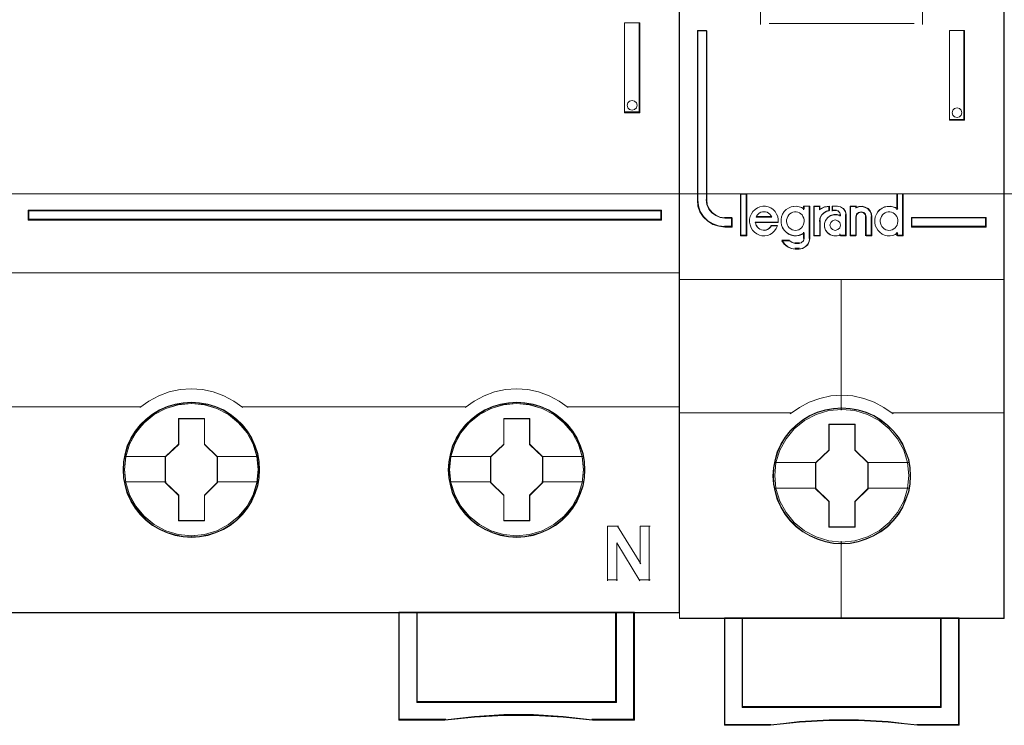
# Model space of a CAD drawing. Header units: millimetres. Extents: x 262469 to 275208, y -32539 to 9411.
# Tile 24 of 256: x 270100 to 270160, y -26519 to -26476. Entities that reach past the tile are written whole.
import ezdxf

# ---------------------------------------------------------------- set-up
doc = ezdxf.new("R2010")
doc.units = ezdxf.units.MM
doc.header["$LTSCALE"] = 100
doc.layers.add('$ ele elektryka', color=1, linetype='Continuous', lineweight=30)
doc.layers.add('$ IE SCHEMAT', color=7, linetype='Continuous', lineweight=0)

msp = doc.modelspace()

# ---------------------------------------------------------------- linework, layer by layer
at = {"layer": '$ ele elektryka', "color": 7, "lineweight": 0}
for points in [[(270140.147, -26422.294), (270060.86, -26422.294), (270060.86, -26512.571), (270140.147, -26512.571), (270140.147, -26422.294)], [(270159.917, -26422.966), (270140.128, -26422.966), (270140.128, -26512.913), (270159.917, -26512.913), (270159.917, -26422.966)], [(270136.795, -26482.136), (270137.726, -26482.136), (270137.726, -26476.649), (270136.795, -26476.649), (270136.795, -26482.136)], [(270143.352, -26489.086), (270143.352, -26488.548), (270142.908, -26488.548), (270142.608, -26488.505), (270142.345, -26488.39), (270142.114, -26488.227), (270141.933, -26488.003), (270141.814, -26487.737), (270141.783, -26487.446), (270141.783, -26477.122), (270141.226, -26477.122), (270141.226, -26487.446), (270141.263, -26487.815), (270141.382, -26488.166), (270141.582, -26488.475), (270141.858, -26488.729), (270142.177, -26488.923), (270142.527, -26489.044), (270142.908, -26489.086), (270143.352, -26489.086)], [(270156.577, -26477.122), (270156.577, -26482.59), (270157.504, -26482.59), (270157.504, -26477.122), (270156.577, -26477.122)], [(270136.994, -26481.532), (270137.096, -26481.419), (270137.258, -26481.379), (270137.406, -26481.419), (270137.515, -26481.532), (270137.555, -26481.678), (270137.515, -26481.831), (270137.406, -26481.931), (270137.258, -26481.977), (270137.096, -26481.931), (270136.994, -26481.831), (270136.954, -26481.678), (270136.994, -26481.532)], [(270157.301, -26481.981), (270157.341, -26482.126), (270157.301, -26482.283), (270157.194, -26482.381), (270157.041, -26482.427), (270156.894, -26482.381), (270156.787, -26482.283), (270156.747, -26482.126), (270156.787, -26481.981), (270156.894, -26481.87), (270157.041, -26481.837), (270157.194, -26481.87), (270157.301, -26481.981)], [(270144.214, -26489.606), (270144.214, -26487.084), (270143.876, -26487.084), (270143.876, -26489.606), (270144.214, -26489.606)], [(270100.475, -26488.069), (270100.475, -26488.663), (270139.049, -26488.663), (270139.049, -26488.069), (270100.475, -26488.069)], [(270158.819, -26488.504), (270154.275, -26488.504), (270154.275, -26489.086), (270158.819, -26489.086), (270158.819, -26488.504)], [(270114.564, -26503.865), (270114.54, -26503.372), (270114.459, -26502.878), (270114.293, -26502.403), (270114.095, -26501.947), (270113.836, -26501.52), (270113.528, -26501.136), (270113.164, -26500.783), (270112.763, -26500.479), (270112.356, -26500.211), (270111.881, -26500.01), (270111.407, -26499.869), (270110.907, -26499.778), (270110.408, -26499.754), (270109.908, -26499.778), (270109.421, -26499.869), (270108.927, -26500.01), (270108.471, -26500.211), (270108.046, -26500.479), (270107.651, -26500.783), (270107.281, -26501.136), (270106.991, -26501.52), (270106.726, -26501.947), (270106.504, -26502.403), (270106.374, -26502.878), (270106.276, -26503.372), (270106.245, -26503.865), (270106.276, -26504.359), (270106.374, -26504.84), (270106.504, -26505.315), (270106.726, -26505.766), (270106.991, -26506.198), (270107.281, -26506.594), (270107.651, -26506.947), (270108.046, -26507.252), (270108.471, -26507.502), (270108.927, -26507.703), (270109.421, -26507.855), (270109.908, -26507.952), (270110.408, -26507.977), (270110.907, -26507.952), (270111.407, -26507.855), (270111.881, -26507.703), (270112.356, -26507.502), (270112.763, -26507.252), (270113.164, -26506.947), (270113.528, -26506.594), (270113.836, -26506.198), (270114.095, -26505.766), (270114.293, -26505.315), (270114.459, -26504.84), (270114.54, -26504.359), (270114.564, -26503.865)], [(270114.564, -26503.865), (270114.54, -26503.372), (270114.459, -26502.878), (270114.293, -26502.403), (270114.095, -26501.947), (270113.836, -26501.52), (270113.528, -26501.136), (270113.164, -26500.783), (270112.763, -26500.479), (270112.356, -26500.211), (270111.881, -26500.01), (270111.407, -26499.869), (270110.907, -26499.778), (270110.408, -26499.754), (270109.908, -26499.778), (270109.421, -26499.869), (270108.927, -26500.01), (270108.471, -26500.211), (270108.046, -26500.479), (270107.651, -26500.783), (270107.281, -26501.136), (270106.991, -26501.52), (270106.726, -26501.947), (270106.504, -26502.403), (270106.374, -26502.878), (270106.276, -26503.372), (270106.245, -26503.865), (270106.276, -26504.359), (270106.374, -26504.84), (270106.504, -26505.315), (270106.726, -26505.766), (270106.991, -26506.198), (270107.281, -26506.594), (270107.651, -26506.947), (270108.046, -26507.252), (270108.471, -26507.502), (270108.927, -26507.703), (270109.421, -26507.855), (270109.908, -26507.952), (270110.408, -26507.977), (270110.907, -26507.952), (270111.407, -26507.855), (270111.881, -26507.703), (270112.356, -26507.502), (270112.763, -26507.252), (270113.164, -26506.947), (270113.528, -26506.594), (270113.836, -26506.198), (270114.095, -26505.766), (270114.293, -26505.315), (270114.459, -26504.84), (270114.54, -26504.359), (270114.564, -26503.865)], [(270134.377, -26503.865), (270134.352, -26503.372), (270134.272, -26502.878), (270134.1, -26502.403), (270133.902, -26501.947), (270133.649, -26501.52), (270133.341, -26501.136), (270132.977, -26500.783), (270132.576, -26500.479), (270132.169, -26500.211), (270131.694, -26500.01), (270131.22, -26499.869), (270130.72, -26499.778), (270130.221, -26499.754), (270129.721, -26499.778), (270129.234, -26499.869), (270128.74, -26500.01), (270128.284, -26500.211), (270127.859, -26500.479), (270127.464, -26500.783), (270127.094, -26501.136), (270126.804, -26501.52), (270126.533, -26501.947), (270126.317, -26502.403), (270126.187, -26502.878), (270126.089, -26503.372), (270126.058, -26503.865), (270126.089, -26504.359), (270126.187, -26504.84), (270126.317, -26505.315), (270126.533, -26505.766), (270126.804, -26506.198), (270127.094, -26506.594), (270127.464, -26506.947), (270127.859, -26507.252), (270128.284, -26507.502), (270128.74, -26507.703), (270129.234, -26507.855), (270129.721, -26507.952), (270130.221, -26507.977), (270130.72, -26507.952), (270131.22, -26507.855), (270131.694, -26507.703), (270132.169, -26507.502), (270132.576, -26507.252), (270132.977, -26506.947), (270133.341, -26506.594), (270133.649, -26506.198), (270133.902, -26505.766), (270134.1, -26505.315), (270134.272, -26504.84), (270134.352, -26504.359), (270134.377, -26503.865)], [(270134.377, -26503.865), (270134.352, -26503.372), (270134.272, -26502.878), (270134.1, -26502.403), (270133.902, -26501.947), (270133.649, -26501.52), (270133.341, -26501.136), (270132.977, -26500.783), (270132.576, -26500.479), (270132.169, -26500.211), (270131.694, -26500.01), (270131.22, -26499.869), (270130.72, -26499.778), (270130.221, -26499.754), (270129.721, -26499.778), (270129.234, -26499.869), (270128.74, -26500.01), (270128.284, -26500.211), (270127.859, -26500.479), (270127.464, -26500.783), (270127.094, -26501.136), (270126.804, -26501.52), (270126.533, -26501.947), (270126.317, -26502.403), (270126.187, -26502.878), (270126.089, -26503.372), (270126.058, -26503.865), (270126.089, -26504.359), (270126.187, -26504.84), (270126.317, -26505.315), (270126.533, -26505.766), (270126.804, -26506.198), (270127.094, -26506.594), (270127.464, -26506.947), (270127.859, -26507.252), (270128.284, -26507.502), (270128.74, -26507.703), (270129.234, -26507.855), (270129.721, -26507.952), (270130.221, -26507.977), (270130.72, -26507.952), (270131.22, -26507.855), (270131.694, -26507.703), (270132.169, -26507.502), (270132.576, -26507.252), (270132.977, -26506.947), (270133.341, -26506.594), (270133.649, -26506.198), (270133.902, -26505.766), (270134.1, -26505.315), (270134.272, -26504.84), (270134.352, -26504.359), (270134.377, -26503.865)], [(270114.541, -26503.863), (270114.516, -26503.373), (270114.437, -26502.883), (270114.271, -26502.41), (270114.075, -26501.956), (270113.818, -26501.533), (270113.511, -26501.151), (270113.149, -26500.8), (270112.751, -26500.497), (270112.346, -26500.231), (270111.874, -26500.031), (270111.402, -26499.892), (270110.906, -26499.801), (270110.409, -26499.777), (270109.913, -26499.801), (270109.429, -26499.892), (270108.938, -26500.031), (270108.485, -26500.231), (270108.062, -26500.497), (270107.669, -26500.8), (270107.302, -26501.151), (270107.014, -26501.533), (270106.75, -26501.956), (270106.529, -26502.41), (270106.401, -26502.883), (270106.303, -26503.373), (270106.272, -26503.863), (270106.303, -26504.354), (270106.401, -26504.832), (270106.529, -26505.304), (270106.75, -26505.752), (270107.014, -26506.182), (270107.302, -26506.575), (270107.669, -26506.926), (270108.062, -26507.229), (270108.485, -26507.477), (270108.938, -26507.677), (270109.429, -26507.828), (270109.913, -26507.925), (270110.409, -26507.949), (270110.906, -26507.925), (270111.402, -26507.828), (270111.874, -26507.677), (270112.346, -26507.477), (270112.751, -26507.229), (270113.149, -26506.926), (270113.511, -26506.575), (270113.818, -26506.182), (270114.075, -26505.752), (270114.271, -26505.304), (270114.437, -26504.832), (270114.516, -26504.354), (270114.541, -26503.863)], [(270134.35, -26503.863), (270134.325, -26503.373), (270134.246, -26502.883), (270134.074, -26502.41), (270133.878, -26501.956), (270133.627, -26501.533), (270133.32, -26501.151), (270132.959, -26500.8), (270132.56, -26500.497), (270132.156, -26500.231), (270131.684, -26500.031), (270131.212, -26499.892), (270130.715, -26499.801), (270130.219, -26499.777), (270129.722, -26499.801), (270129.238, -26499.892), (270128.747, -26500.031), (270128.294, -26500.231), (270127.871, -26500.497), (270127.479, -26500.8), (270127.111, -26501.151), (270126.823, -26501.533), (270126.553, -26501.956), (270126.338, -26502.41), (270126.21, -26502.883), (270126.112, -26503.373), (270126.081, -26503.863), (270126.112, -26504.354), (270126.21, -26504.832), (270126.338, -26505.304), (270126.553, -26505.752), (270126.823, -26506.182), (270127.111, -26506.575), (270127.479, -26506.926), (270127.871, -26507.229), (270128.294, -26507.477), (270128.747, -26507.677), (270129.238, -26507.828), (270129.722, -26507.925), (270130.219, -26507.949), (270130.715, -26507.925), (270131.212, -26507.828), (270131.684, -26507.677), (270132.156, -26507.477), (270132.56, -26507.229), (270132.959, -26506.926), (270133.32, -26506.575), (270133.627, -26506.182), (270133.878, -26505.752), (270134.074, -26505.304), (270134.246, -26504.832), (270134.325, -26504.354), (270134.35, -26503.863)], [(270154.206, -26504.235), (270154.181, -26503.738), (270154.101, -26503.241), (270153.929, -26502.762), (270153.733, -26502.308), (270153.475, -26501.871), (270153.161, -26501.489), (270152.799, -26501.138), (270152.393, -26500.829), (270151.982, -26500.562), (270151.502, -26500.356), (270151.029, -26500.216), (270150.526, -26500.126), (270150.022, -26500.095), (270149.518, -26500.126), (270149.027, -26500.216), (270148.529, -26500.356), (270148.074, -26500.562), (270147.644, -26500.829), (270147.245, -26501.138), (270146.876, -26501.489), (270146.581, -26501.871), (270146.311, -26502.308), (270146.096, -26502.762), (270145.961, -26503.241), (270145.863, -26503.738), (270145.832, -26504.235), (270145.863, -26504.732), (270145.961, -26505.211), (270146.096, -26505.69), (270146.311, -26506.144), (270146.581, -26506.581), (270146.876, -26506.975), (270147.245, -26507.332), (270147.644, -26507.635), (270148.074, -26507.89), (270148.529, -26508.096), (270149.027, -26508.241), (270149.518, -26508.344), (270150.022, -26508.369), (270150.526, -26508.344), (270151.029, -26508.241), (270151.502, -26508.096), (270151.982, -26507.89), (270152.393, -26507.635), (270152.799, -26507.332), (270153.161, -26506.975), (270153.475, -26506.581), (270153.733, -26506.144), (270153.929, -26505.69), (270154.101, -26505.211), (270154.181, -26504.732), (270154.206, -26504.235)], [(270154.206, -26504.235), (270154.181, -26503.738), (270154.101, -26503.241), (270153.929, -26502.762), (270153.733, -26502.308), (270153.475, -26501.871), (270153.161, -26501.489), (270152.799, -26501.138), (270152.393, -26500.829), (270151.982, -26500.562), (270151.502, -26500.356), (270151.029, -26500.216), (270150.526, -26500.126), (270150.022, -26500.095), (270149.518, -26500.126), (270149.027, -26500.216), (270148.529, -26500.356), (270148.074, -26500.562), (270147.644, -26500.829), (270147.245, -26501.138), (270146.876, -26501.489), (270146.581, -26501.871), (270146.311, -26502.308), (270146.096, -26502.762), (270145.961, -26503.241), (270145.863, -26503.738), (270145.832, -26504.235), (270145.863, -26504.732), (270145.961, -26505.211), (270146.096, -26505.69), (270146.311, -26506.144), (270146.581, -26506.581), (270146.876, -26506.975), (270147.245, -26507.332), (270147.644, -26507.635), (270148.074, -26507.89), (270148.529, -26508.096), (270149.027, -26508.241), (270149.518, -26508.344), (270150.022, -26508.369), (270150.526, -26508.344), (270151.029, -26508.241), (270151.502, -26508.096), (270151.982, -26507.89), (270152.393, -26507.635), (270152.799, -26507.332), (270153.161, -26506.975), (270153.475, -26506.581), (270153.733, -26506.144), (270153.929, -26505.69), (270154.101, -26505.211), (270154.181, -26504.732), (270154.206, -26504.235)], [(270154.182, -26504.233), (270154.158, -26503.739), (270154.078, -26503.244), (270153.907, -26502.768), (270153.712, -26502.316), (270153.455, -26501.881), (270153.144, -26501.501), (270152.783, -26501.152), (270152.38, -26500.844), (270151.971, -26500.579), (270151.494, -26500.374), (270151.024, -26500.235), (270150.523, -26500.145), (270150.022, -26500.115), (270149.521, -26500.145), (270149.032, -26500.235), (270148.537, -26500.374), (270148.085, -26500.579), (270147.657, -26500.844), (270147.26, -26501.152), (270146.894, -26501.501), (270146.601, -26501.881), (270146.332, -26502.316), (270146.118, -26502.768), (270145.983, -26503.244), (270145.886, -26503.739), (270145.855, -26504.233), (270145.886, -26504.727), (270145.983, -26505.204), (270146.118, -26505.68), (270146.332, -26506.132), (270146.601, -26506.566), (270146.894, -26506.958), (270147.26, -26507.314), (270147.657, -26507.616), (270148.085, -26507.869), (270148.537, -26508.074), (270149.032, -26508.219), (270149.521, -26508.321), (270150.022, -26508.345), (270150.523, -26508.321), (270151.024, -26508.219), (270151.494, -26508.074), (270151.971, -26507.869), (270152.38, -26507.616), (270152.783, -26507.314), (270153.144, -26506.958), (270153.455, -26506.566), (270153.712, -26506.132), (270153.907, -26505.68), (270154.078, -26505.204), (270154.158, -26504.727), (270154.182, -26504.233)], [(270109.623, -26500.739), (270111.212, -26500.739), (270111.212, -26502.301), (270112.003, -26503.076), (270112.003, -26504.638), (270111.212, -26505.426), (270111.212, -26506.975), (270109.623, -26506.975), (270109.623, -26505.426), (270108.814, -26504.638), (270108.814, -26503.076), (270109.623, -26502.301), (270109.623, -26500.739)], [(270109.623, -26500.739), (270111.212, -26500.739), (270111.212, -26500.739), (270111.212, -26502.301), (270111.212, -26502.301), (270112.003, -26503.076), (270112.003, -26503.076), (270112.003, -26504.638), (270112.003, -26504.638), (270111.212, -26505.426), (270111.212, -26505.426), (270111.212, -26506.975), (270111.212, -26506.975), (270109.623, -26506.975), (270109.623, -26506.975), (270109.623, -26505.426), (270109.623, -26505.426), (270108.814, -26504.638), (270108.814, -26504.638), (270108.814, -26503.076), (270108.814, -26503.076), (270109.623, -26502.301), (270109.623, -26502.301), (270109.623, -26500.739), (270109.623, -26500.739)], [(270109.635, -26500.767), (270111.2, -26500.767), (270111.2, -26502.316), (270111.98, -26503.085), (270111.98, -26504.634), (270111.2, -26505.415), (270111.2, -26506.952), (270109.635, -26506.952), (270109.635, -26505.415), (270108.837, -26504.634), (270108.837, -26503.085), (270109.635, -26502.316), (270109.635, -26500.767)], [(270129.433, -26500.739), (270131.024, -26500.739), (270131.024, -26502.301), (270131.816, -26503.076), (270131.816, -26504.638), (270131.024, -26505.426), (270131.024, -26506.975), (270129.433, -26506.975), (270129.433, -26505.426), (270128.623, -26504.638), (270128.623, -26503.076), (270129.433, -26502.301), (270129.433, -26500.739)], [(270129.433, -26500.739), (270131.024, -26500.739), (270131.024, -26500.739), (270131.024, -26502.301), (270131.024, -26502.301), (270131.816, -26503.076), (270131.816, -26503.076), (270131.816, -26504.638), (270131.816, -26504.638), (270131.024, -26505.426), (270131.024, -26505.426), (270131.024, -26506.975), (270131.024, -26506.975), (270129.433, -26506.975), (270129.433, -26506.975), (270129.433, -26505.426), (270129.433, -26505.426), (270128.623, -26504.638), (270128.623, -26504.638), (270128.623, -26503.076), (270128.623, -26503.076), (270129.433, -26502.301), (270129.433, -26502.301), (270129.433, -26500.739), (270129.433, -26500.739)], [(270129.447, -26500.767), (270131.01, -26500.767), (270131.01, -26502.316), (270131.789, -26503.085), (270131.789, -26504.634), (270131.01, -26505.415), (270131.01, -26506.952), (270129.447, -26506.952), (270129.447, -26505.415), (270128.65, -26504.634), (270128.65, -26503.085), (270129.447, -26502.316), (270129.447, -26500.767)], [(270149.235, -26501.089), (270150.829, -26501.089), (270150.829, -26502.662), (270151.629, -26503.439), (270151.629, -26505.013), (270150.829, -26505.802), (270150.829, -26507.363), (270149.235, -26507.363), (270149.235, -26505.802), (270148.416, -26505.013), (270148.416, -26503.439), (270149.235, -26502.662), (270149.235, -26501.089)], [(270149.235, -26501.089), (270150.829, -26501.089), (270150.829, -26501.089), (270150.829, -26502.662), (270150.829, -26502.662), (270151.629, -26503.439), (270151.629, -26503.439), (270151.629, -26505.013), (270151.629, -26505.013), (270150.829, -26505.802), (270150.829, -26505.802), (270150.829, -26507.363), (270150.829, -26507.363), (270149.235, -26507.363), (270149.235, -26507.363), (270149.235, -26505.802), (270149.235, -26505.802), (270148.416, -26505.013), (270148.416, -26505.013), (270148.416, -26503.439), (270148.416, -26503.439), (270149.235, -26502.662), (270149.235, -26502.662), (270149.235, -26501.089), (270149.235, -26501.089)], [(270149.246, -26501.112), (270150.817, -26501.112), (270150.817, -26502.674), (270151.606, -26503.445), (270151.606, -26505.007), (270150.817, -26505.791), (270150.817, -26507.34), (270149.246, -26507.34), (270149.246, -26505.791), (270148.439, -26505.007), (270148.439, -26503.445), (270149.246, -26502.674), (270149.246, -26501.112)], [(270136.293, -26518.01), (270124.139, -26518.01), (270124.139, -26512.521), (270123.039, -26512.521), (270123.039, -26519.102), (270125.854, -26519.102), (270127.65, -26518.913), (270129.439, -26518.822), (270131.246, -26518.822), (270133.053, -26518.913), (270134.836, -26519.102), (270137.4, -26519.102), (270137.4, -26512.521), (270136.293, -26512.521), (270136.293, -26518.01)], [(270124.133, -26512.521), (270124.133, -26518.019), (270136.298, -26518.019), (270136.298, -26512.521), (270130.212, -26512.521), (270124.133, -26512.521)], [(270156.077, -26512.866), (270156.077, -26518.318), (270143.968, -26518.318), (270143.968, -26512.866), (270142.871, -26512.866), (270142.871, -26519.416), (270145.672, -26519.416), (270147.455, -26519.222), (270149.25, -26519.125), (270151.046, -26519.125), (270152.842, -26519.222), (270154.631, -26519.416), (270157.174, -26519.416), (270157.174, -26512.866), (270156.077, -26512.866)], [(270150.015, -26512.866), (270143.962, -26512.866), (270143.962, -26518.326), (270156.08, -26518.326), (270156.08, -26512.866), (270150.015, -26512.866)], [(270156.08, -26518.326), (270156.08, -26512.866), (270150.015, -26512.866), (270143.962, -26512.866), (270143.962, -26518.326), (270156.08, -26518.326)]]:
    msp.add_lwpolyline(points, close=True, dxfattribs=at)
at = {"layer": '$ ele elektryka', "color": 139, "lineweight": 0}
for points in [[(270140.147, -26422.294), (270060.86, -26422.294), (270060.86, -26512.571), (270140.147, -26512.571), (270140.147, -26422.294)], [(270159.917, -26422.966), (270140.128, -26422.966), (270140.128, -26512.913), (270159.917, -26512.913), (270159.917, -26422.966)], [(270137.555, -26481.678), (270137.515, -26481.532), (270137.406, -26481.419), (270137.258, -26481.379), (270137.096, -26481.419), (270136.994, -26481.532), (270136.954, -26481.678), (270136.994, -26481.831), (270137.096, -26481.931), (270137.258, -26481.977), (270137.406, -26481.931), (270137.515, -26481.831), (270137.555, -26481.678)], [(270157.341, -26482.126), (270157.301, -26481.981), (270157.194, -26481.87), (270157.041, -26481.837), (270156.894, -26481.87), (270156.787, -26481.981), (270156.747, -26482.126), (270156.787, -26482.283), (270156.894, -26482.381), (270157.041, -26482.427), (270157.194, -26482.381), (270157.301, -26482.283), (270157.341, -26482.126)], [(270147.193, -26489.292), (270147.302, -26489.279), (270147.398, -26489.248), (270147.488, -26489.198), (270147.564, -26489.135), (270147.635, -26489.047), (270147.68, -26488.965), (270147.712, -26488.858), (270147.737, -26488.752), (270147.724, -26488.645), (270147.705, -26488.538), (270147.66, -26488.444), (270147.603, -26488.343), (270147.526, -26488.274), (270147.443, -26488.218), (270147.347, -26488.174), (270147.244, -26488.155), (270147.149, -26488.155), (270147.04, -26488.174), (270146.957, -26488.218), (270146.867, -26488.274), (270146.79, -26488.343), (270146.739, -26488.444), (270146.694, -26488.538), (270146.662, -26488.645), (270146.662, -26488.752), (270146.675, -26488.858), (270146.707, -26488.965), (270146.758, -26489.047), (270146.822, -26489.135), (270146.912, -26489.198), (270147.001, -26489.248), (270147.097, -26489.279), (270147.193, -26489.292)], [(270152.898, -26489.292), (270153, -26489.279), (270153.097, -26489.248), (270153.193, -26489.198), (270153.269, -26489.135), (270153.333, -26489.047), (270153.391, -26488.965), (270153.423, -26488.858), (270153.43, -26488.752), (270153.43, -26488.645), (270153.41, -26488.538), (270153.366, -26488.444), (270153.301, -26488.343), (270153.225, -26488.274), (270153.148, -26488.218), (270153.052, -26488.174), (270152.956, -26488.155), (270152.847, -26488.155), (270152.751, -26488.174), (270152.655, -26488.218), (270152.565, -26488.274), (270152.501, -26488.343), (270152.437, -26488.444), (270152.392, -26488.538), (270152.366, -26488.645), (270152.366, -26488.752), (270152.379, -26488.858), (270152.411, -26488.965), (270152.469, -26489.047), (270152.533, -26489.135), (270152.61, -26489.198), (270152.706, -26489.248), (270152.802, -26489.279), (270152.898, -26489.292)], [(270149.949, -26488.974), (270149.903, -26488.818), (270149.784, -26488.701), (270149.625, -26488.655), (270149.466, -26488.701), (270149.347, -26488.818), (270149.301, -26488.974), (270149.347, -26489.129), (270149.466, -26489.246), (270149.625, -26489.292), (270149.784, -26489.246), (270149.903, -26489.129), (270149.949, -26488.974)], [(270114.49, -26503.859), (270114.41, -26503.067), (270114.182, -26502.312), (270113.8, -26501.612), (270113.288, -26501.003), (270112.678, -26500.503), (270111.968, -26500.132), (270111.204, -26499.901), (270110.408, -26499.827), (270109.613, -26499.901), (270108.842, -26500.132), (270108.145, -26500.503), (270107.523, -26501.003), (270107.011, -26501.612), (270106.635, -26502.312), (270106.406, -26503.067), (270106.326, -26503.859), (270106.406, -26504.638), (270106.635, -26505.399), (270107.011, -26506.093), (270107.523, -26506.702), (270108.145, -26507.201), (270108.842, -26507.573), (270109.613, -26507.804), (270110.408, -26507.883), (270111.204, -26507.804), (270111.968, -26507.573), (270112.678, -26507.201), (270113.288, -26506.702), (270113.8, -26506.093), (270114.182, -26505.399), (270114.41, -26504.638), (270114.49, -26503.859)], [(270114.483, -26503.852), (270114.403, -26503.06), (270114.175, -26502.311), (270113.799, -26501.61), (270113.293, -26500.995), (270112.671, -26500.496), (270111.968, -26500.124), (270111.197, -26499.893), (270110.402, -26499.82), (270109.607, -26499.893), (270108.849, -26500.124), (270108.14, -26500.496), (270107.524, -26500.995), (270107.018, -26501.61), (270106.642, -26502.311), (270106.408, -26503.06), (270106.334, -26503.852), (270106.408, -26504.637), (270106.642, -26505.392), (270107.018, -26506.087), (270107.524, -26506.696), (270108.14, -26507.195), (270108.849, -26507.573), (270109.607, -26507.804), (270110.402, -26507.883), (270111.197, -26507.804), (270111.968, -26507.573), (270112.671, -26507.195), (270113.293, -26506.696), (270113.799, -26506.087), (270114.175, -26505.392), (270114.403, -26504.637), (270114.483, -26503.852)], [(270134.296, -26503.852), (270134.215, -26503.06), (270133.987, -26502.311), (270133.611, -26501.61), (270133.105, -26500.995), (270132.482, -26500.496), (270131.773, -26500.124), (270131.008, -26499.893), (270130.212, -26499.82), (270129.417, -26499.893), (270128.658, -26500.124), (270127.949, -26500.496), (270127.332, -26500.995), (270126.826, -26501.61), (270126.45, -26502.311), (270126.209, -26503.06), (270126.135, -26503.852), (270126.209, -26504.637), (270126.45, -26505.392), (270126.826, -26506.087), (270127.332, -26506.696), (270127.949, -26507.195), (270128.658, -26507.573), (270129.417, -26507.804), (270130.212, -26507.883), (270131.008, -26507.804), (270131.773, -26507.573), (270132.482, -26507.195), (270133.105, -26506.696), (270133.611, -26506.087), (270133.987, -26505.392), (270134.215, -26504.637), (270134.296, -26503.852)], [(270134.296, -26503.859), (270134.215, -26503.067), (270133.987, -26502.312), (270133.611, -26501.612), (270133.099, -26501.003), (270132.488, -26500.503), (270131.779, -26500.132), (270131.008, -26499.901), (270130.219, -26499.827), (270129.423, -26499.901), (270128.652, -26500.132), (270127.955, -26500.503), (270127.332, -26501.003), (270126.82, -26501.612), (270126.444, -26502.312), (270126.216, -26503.067), (270126.135, -26503.859), (270126.216, -26504.638), (270126.444, -26505.399), (270126.82, -26506.093), (270127.332, -26506.702), (270127.955, -26507.201), (270128.652, -26507.573), (270129.423, -26507.804), (270130.219, -26507.883), (270131.008, -26507.804), (270131.779, -26507.573), (270132.488, -26507.201), (270133.099, -26506.702), (270133.611, -26506.093), (270133.987, -26505.399), (270134.215, -26504.638), (270134.296, -26503.859)], [(270154.109, -26504.221), (270154.029, -26503.427), (270153.801, -26502.675), (270153.42, -26501.977), (270152.917, -26501.365), (270152.296, -26500.868), (270151.583, -26500.492), (270150.815, -26500.261), (270150.016, -26500.188), (270149.224, -26500.261), (270148.462, -26500.492), (270147.749, -26500.868), (270147.129, -26501.365), (270146.625, -26501.977), (270146.244, -26502.675), (270146.01, -26503.427), (270145.937, -26504.221), (270146.01, -26505.009), (270146.244, -26505.767), (270146.625, -26506.459), (270147.129, -26507.071), (270147.749, -26507.575), (270148.462, -26507.945), (270149.224, -26508.181), (270150.016, -26508.26), (270150.815, -26508.181), (270151.583, -26507.945), (270152.296, -26507.575), (270152.917, -26507.071), (270153.42, -26506.459), (270153.801, -26505.767), (270154.029, -26505.009), (270154.109, -26504.221)]]:
    msp.add_lwpolyline(points, close=True, dxfattribs=at)
at = {"layer": '$ ele elektryka', "color": 251, "lineweight": 0}
msp.add_lwpolyline([(270140.12, -26422.321), (270060.884, -26422.321), (270060.884, -26512.548), (270140.12, -26512.548), (270140.12, -26422.321)], close=True, dxfattribs=at)
at = {"layer": '$ ele elektryka', "color": 59, "lineweight": 0}
for points in [[(270159.894, -26422.989), (270140.147, -26422.989), (270140.147, -26512.893), (270159.894, -26512.893), (270159.894, -26422.989)], [(270136.795, -26482.136), (270137.726, -26482.136), (270137.726, -26476.649), (270136.795, -26476.649), (270136.795, -26482.136)], [(270156.577, -26477.122), (270156.577, -26482.59), (270157.504, -26482.59), (270157.504, -26477.122), (270156.577, -26477.122)], [(270136.994, -26481.532), (270137.096, -26481.419), (270137.258, -26481.379), (270137.406, -26481.419), (270137.515, -26481.532), (270137.555, -26481.678), (270137.515, -26481.831), (270137.406, -26481.931), (270137.258, -26481.977), (270137.096, -26481.931), (270136.994, -26481.831), (270136.954, -26481.678), (270136.994, -26481.532)], [(270157.301, -26481.981), (270157.341, -26482.126), (270157.301, -26482.283), (270157.194, -26482.381), (270157.041, -26482.427), (270156.894, -26482.381), (270156.787, -26482.283), (270156.747, -26482.126), (270156.787, -26481.981), (270156.894, -26481.87), (270157.041, -26481.837), (270157.194, -26481.87), (270157.301, -26481.981)], [(270144.237, -26489.629), (270144.237, -26487.061), (270143.853, -26487.061), (270143.853, -26489.629), (270144.237, -26489.629)], [(270152.033, -26488.64), (270152.033, -26488.818), (270152.064, -26488.984), (270152.127, -26489.138), (270152.221, -26489.285), (270152.34, -26489.408), (270152.478, -26489.513), (270152.623, -26489.58), (270152.786, -26489.617), (270152.955, -26489.629), (270153.125, -26489.599), (270153.282, -26489.537), (270153.42, -26489.445), (270153.42, -26489.629), (270153.771, -26489.629), (270153.771, -26487.061), (270153.42, -26487.061), (270153.42, -26488.007), (270153.282, -26487.915), (270153.125, -26487.859), (270152.955, -26487.829), (270152.786, -26487.841), (270152.623, -26487.872), (270152.478, -26487.945), (270152.34, -26488.038), (270152.221, -26488.161), (270152.127, -26488.308), (270152.064, -26488.474), (270152.033, -26488.64)], [(270144.408, -26488.794), (270144.439, -26488.961), (270144.502, -26489.128), (270144.59, -26489.271), (270144.703, -26489.401), (270144.841, -26489.506), (270145.004, -26489.58), (270145.162, -26489.617), (270145.331, -26489.629), (270145.501, -26489.598), (270145.664, -26489.537), (270145.808, -26489.444), (270145.928, -26489.326), (270146.035, -26489.178), (270146.11, -26489.023), (270145.727, -26489.023), (270145.664, -26489.104), (270145.589, -26489.178), (270145.501, -26489.234), (270145.419, -26489.265), (270145.325, -26489.283), (270145.224, -26489.271), (270145.13, -26489.252), (270145.036, -26489.221), (270144.948, -26489.159), (270144.885, -26489.085), (270144.822, -26488.999), (270144.791, -26488.906), (270144.76, -26488.813), (270146.154, -26488.813), (270146.154, -26488.634), (270146.123, -26488.454), (270146.053, -26488.3), (270145.959, -26488.151), (270145.846, -26488.028), (270145.695, -26487.922), (270145.545, -26487.861), (270145.375, -26487.817), (270145.205, -26487.817), (270145.036, -26487.848), (270144.879, -26487.91), (270144.741, -26488.015), (270144.609, -26488.133), (270144.515, -26488.281), (270144.452, -26488.448), (270144.408, -26488.615), (270144.408, -26488.794)], [(270145.707, -26488.392), (270145.758, -26488.496), (270144.8, -26488.496), (270144.858, -26488.392), (270144.922, -26488.308), (270144.999, -26488.252), (270145.096, -26488.19), (270145.186, -26488.169), (270145.282, -26488.155), (270145.379, -26488.169), (270145.475, -26488.19), (270145.565, -26488.252), (270145.642, -26488.308), (270145.707, -26488.392)], [(270145.758, -26488.496), (270144.8, -26488.496), (270144.858, -26488.392), (270144.922, -26488.308), (270144.999, -26488.252), (270145.096, -26488.19), (270145.186, -26488.169), (270145.282, -26488.155), (270145.379, -26488.169), (270145.475, -26488.19), (270145.565, -26488.252), (270145.642, -26488.308), (270145.707, -26488.392), (270145.758, -26488.496)], [(270146.415, -26488.296), (270146.352, -26488.461), (270146.321, -26488.627), (270146.321, -26488.805), (270146.352, -26488.971), (270146.415, -26489.124), (270146.515, -26489.271), (270146.628, -26489.394), (270146.767, -26489.498), (270146.93, -26489.566), (270147.087, -26489.603), (270147.256, -26489.615), (270147.419, -26489.584), (270147.576, -26489.523), (270147.727, -26489.431), (270147.727, -26489.781), (270147.683, -26489.934), (270147.564, -26490.038), (270147.419, -26490.081), (270147.193, -26490.081), (270146.993, -26490.038), (270146.81, -26489.934), (270146.377, -26489.934), (270146.522, -26490.137), (270146.716, -26490.29), (270146.949, -26490.394), (270147.193, -26490.425), (270147.419, -26490.425), (270147.62, -26490.394), (270147.796, -26490.302), (270147.947, -26490.167), (270148.041, -26489.977), (270148.079, -26489.781), (270148.079, -26487.817), (270147.727, -26487.817), (270147.727, -26487.995), (270147.576, -26487.903), (270147.419, -26487.848), (270147.256, -26487.817), (270147.087, -26487.829), (270146.93, -26487.86), (270146.767, -26487.934), (270146.628, -26488.026), (270146.515, -26488.149), (270146.415, -26488.296)], [(270147.635, -26489.047), (270147.564, -26489.135), (270147.488, -26489.198), (270147.398, -26489.248), (270147.302, -26489.279), (270147.193, -26489.292), (270147.097, -26489.279), (270147.001, -26489.248), (270146.912, -26489.198), (270146.822, -26489.135), (270146.758, -26489.047), (270146.707, -26488.965), (270146.675, -26488.858), (270146.662, -26488.752), (270146.662, -26488.645), (270146.694, -26488.538), (270146.739, -26488.444), (270146.79, -26488.343), (270146.867, -26488.274), (270146.957, -26488.218), (270147.04, -26488.174), (270147.149, -26488.155), (270147.244, -26488.155), (270147.347, -26488.174), (270147.443, -26488.218), (270147.526, -26488.274), (270147.603, -26488.343), (270147.66, -26488.444), (270147.705, -26488.538), (270147.724, -26488.645), (270147.737, -26488.752), (270147.712, -26488.858), (270147.68, -26488.965), (270147.635, -26489.047)], [(270146.739, -26488.444), (270146.79, -26488.343), (270146.867, -26488.274), (270146.957, -26488.218), (270147.04, -26488.174), (270147.149, -26488.155), (270147.244, -26488.155), (270147.347, -26488.174), (270147.443, -26488.218), (270147.526, -26488.274), (270147.603, -26488.343), (270147.66, -26488.444), (270147.705, -26488.538), (270147.724, -26488.645), (270147.737, -26488.752), (270147.712, -26488.858), (270147.68, -26488.965), (270147.635, -26489.047), (270147.564, -26489.135), (270147.488, -26489.198), (270147.398, -26489.248), (270147.302, -26489.279), (270147.193, -26489.292), (270147.097, -26489.279), (270147.001, -26489.248), (270146.912, -26489.198), (270146.822, -26489.135), (270146.758, -26489.047), (270146.707, -26488.965), (270146.675, -26488.858), (270146.662, -26488.752), (270146.662, -26488.645), (270146.694, -26488.538), (270146.739, -26488.444)], [(270148.319, -26487.817), (270148.319, -26489.629), (270148.679, -26489.629), (270148.679, -26488.72), (270148.712, -26488.541), (270148.795, -26488.361), (270148.93, -26488.225), (270149.091, -26488.133), (270149.278, -26488.077), (270149.278, -26487.817), (270148.962, -26487.861), (270148.679, -26488.009), (270148.679, -26487.817), (270148.319, -26487.817)], [(270148.339, -26487.837), (270148.339, -26489.606), (270148.683, -26489.606), (270148.683, -26488.718), (270148.713, -26488.543), (270148.793, -26488.368), (270148.922, -26488.235), (270149.076, -26488.145), (270149.254, -26488.09), (270149.254, -26487.837), (270148.953, -26487.879), (270148.683, -26488.024), (270148.683, -26487.837), (270148.339, -26487.837)], [(270149.034, -26488.689), (270148.971, -26488.875), (270148.971, -26489.085), (270149.034, -26489.271), (270149.161, -26489.444), (270149.32, -26489.555), (270149.529, -26489.617), (270149.732, -26489.617), (270149.935, -26489.555), (270149.935, -26489.629), (270150.29, -26489.629), (270150.29, -26488.331), (270150.246, -26488.133), (270150.125, -26487.966), (270149.954, -26487.861), (270149.751, -26487.817), (270149.459, -26487.817), (270149.459, -26488.077), (270149.669, -26488.077), (270149.796, -26488.108), (270149.891, -26488.207), (270149.935, -26488.331), (270149.935, -26488.405), (270149.732, -26488.343), (270149.529, -26488.343), (270149.32, -26488.405), (270149.161, -26488.522), (270149.034, -26488.689)], [(270150.543, -26487.817), (270150.543, -26489.629), (270150.884, -26489.629), (270150.884, -26488.467), (270150.928, -26488.312), (270151.042, -26488.207), (270151.194, -26488.164), (270151.358, -26488.207), (270151.46, -26488.312), (270151.504, -26488.467), (270151.504, -26489.629), (270151.858, -26489.629), (270151.858, -26488.467), (270151.826, -26488.281), (270151.751, -26488.102), (270151.624, -26487.966), (270151.453, -26487.873), (270151.27, -26487.817), (270151.067, -26487.83), (270150.884, -26487.891), (270150.884, -26487.817), (270150.543, -26487.817)], [(270150.562, -26487.837), (270150.562, -26489.606), (270150.893, -26489.606), (270150.893, -26488.471), (270150.936, -26488.32), (270151.047, -26488.217), (270151.194, -26488.175), (270151.354, -26488.217), (270151.452, -26488.32), (270151.495, -26488.471), (270151.495, -26489.606), (270151.839, -26489.606), (270151.839, -26488.471), (270151.808, -26488.29), (270151.734, -26488.114), (270151.612, -26487.982), (270151.446, -26487.891), (270151.268, -26487.837), (270151.071, -26487.849), (270150.893, -26487.909), (270150.893, -26487.837), (270150.562, -26487.837)], [(270153.052, -26488.174), (270153.148, -26488.218), (270153.225, -26488.274), (270153.301, -26488.343), (270153.366, -26488.444), (270153.41, -26488.538), (270153.43, -26488.645), (270153.43, -26488.752), (270153.423, -26488.858), (270153.391, -26488.965), (270153.333, -26489.047), (270153.269, -26489.135), (270153.193, -26489.198), (270153.097, -26489.248), (270153, -26489.279), (270152.898, -26489.292), (270152.802, -26489.279), (270152.706, -26489.248), (270152.61, -26489.198), (270152.533, -26489.135), (270152.469, -26489.047), (270152.411, -26488.965), (270152.379, -26488.858), (270152.366, -26488.752), (270152.366, -26488.645), (270152.392, -26488.538), (270152.437, -26488.444), (270152.501, -26488.343), (270152.565, -26488.274), (270152.655, -26488.218), (270152.751, -26488.174), (270152.847, -26488.155), (270152.956, -26488.155), (270153.052, -26488.174)], [(270152.392, -26488.538), (270152.437, -26488.444), (270152.501, -26488.343), (270152.565, -26488.274), (270152.655, -26488.218), (270152.751, -26488.174), (270152.847, -26488.155), (270152.956, -26488.155), (270153.052, -26488.174), (270153.148, -26488.218), (270153.225, -26488.274), (270153.301, -26488.343), (270153.366, -26488.444), (270153.41, -26488.538), (270153.43, -26488.645), (270153.43, -26488.752), (270153.423, -26488.858), (270153.391, -26488.965), (270153.333, -26489.047), (270153.269, -26489.135), (270153.193, -26489.198), (270153.097, -26489.248), (270153, -26489.279), (270152.898, -26489.292), (270152.802, -26489.279), (270152.706, -26489.248), (270152.61, -26489.198), (270152.533, -26489.135), (270152.469, -26489.047), (270152.411, -26488.965), (270152.379, -26488.858), (270152.366, -26488.752), (270152.366, -26488.645), (270152.392, -26488.538)], [(270149.903, -26488.818), (270149.949, -26488.974), (270149.903, -26489.129), (270149.784, -26489.246), (270149.625, -26489.292), (270149.466, -26489.246), (270149.347, -26489.129), (270149.301, -26488.974), (270149.347, -26488.818), (270149.466, -26488.701), (270149.625, -26488.655), (270149.784, -26488.701), (270149.903, -26488.818)], [(270149.301, -26488.974), (270149.347, -26488.818), (270149.466, -26488.701), (270149.625, -26488.655), (270149.784, -26488.701), (270149.903, -26488.818), (270149.949, -26488.974), (270149.903, -26489.129), (270149.784, -26489.246), (270149.625, -26489.292), (270149.466, -26489.246), (270149.347, -26489.129), (270149.301, -26488.974)], [(270158.796, -26488.523), (270154.295, -26488.523), (270154.295, -26489.063), (270158.796, -26489.063), (270158.796, -26488.523)], [(270136.293, -26518.01), (270124.139, -26518.01), (270124.139, -26512.521), (270123.039, -26512.521), (270123.039, -26519.102), (270125.854, -26519.102), (270127.65, -26518.913), (270129.439, -26518.822), (270131.246, -26518.822), (270133.053, -26518.913), (270134.836, -26519.102), (270137.4, -26519.102), (270137.4, -26512.521), (270136.293, -26512.521), (270136.293, -26518.01)], [(270136.274, -26517.992), (270124.159, -26517.992), (270124.159, -26512.544), (270123.062, -26512.544), (270123.062, -26519.075), (270125.869, -26519.075), (270127.658, -26518.887), (270129.441, -26518.797), (270131.243, -26518.797), (270133.044, -26518.887), (270134.821, -26519.075), (270137.377, -26519.075), (270137.377, -26512.544), (270136.274, -26512.544), (270136.274, -26517.992)], [(270124.133, -26512.521), (270124.133, -26518.019), (270136.298, -26518.019), (270136.298, -26512.521), (270130.212, -26512.521), (270124.133, -26512.521)], [(270124.16, -26512.544), (270124.16, -26517.992), (270136.275, -26517.992), (270136.275, -26512.544), (270130.214, -26512.544), (270124.16, -26512.544)], [(270156.077, -26512.866), (270156.077, -26518.318), (270143.968, -26518.318), (270143.968, -26512.866), (270142.871, -26512.866), (270142.871, -26519.416), (270145.672, -26519.416), (270147.455, -26519.222), (270149.25, -26519.125), (270151.046, -26519.125), (270152.842, -26519.222), (270154.631, -26519.416), (270157.174, -26519.416), (270157.174, -26512.866), (270156.077, -26512.866)], [(270156.057, -26512.889), (270156.057, -26518.305), (270143.984, -26518.305), (270143.984, -26512.889), (270142.891, -26512.889), (270142.891, -26519.397), (270145.683, -26519.397), (270147.461, -26519.204), (270149.251, -26519.108), (270151.041, -26519.108), (270152.831, -26519.204), (270154.615, -26519.397), (270157.151, -26519.397), (270157.151, -26512.889), (270156.057, -26512.889)], [(270150.015, -26512.866), (270143.962, -26512.866), (270143.962, -26518.326), (270156.08, -26518.326), (270156.08, -26512.866), (270150.015, -26512.866)], [(270156.08, -26518.326), (270156.08, -26512.866), (270150.015, -26512.866), (270143.962, -26512.866), (270143.962, -26518.326), (270156.08, -26518.326)], [(270150.017, -26512.889), (270143.985, -26512.889), (270143.985, -26518.303), (270156.06, -26518.303), (270156.06, -26512.889), (270150.017, -26512.889)]]:
    msp.add_lwpolyline(points, close=True, dxfattribs=at)
at = {"layer": '$ ele elektryka', "color": 139, "lineweight": 0}
for points in [[(270145.064, -26474.957), (270145.064, -26476.75)], [(270154.935, -26474.957), (270154.935, -26476.75)], [(270136.795, -26482.136), (270136.795, -26476.649)], [(270136.795, -26476.649), (270137.726, -26476.649)], [(270137.672, -26482.136), (270137.672, -26476.649)], [(270145.607, -26476.699), (270154.438, -26476.699)], [(270156.577, -26482.59), (270156.577, -26477.122)], [(270156.577, -26477.122), (270157.504, -26477.122)], [(270157.457, -26482.59), (270157.457, -26477.122)], [(270136.795, -26482.082), (270137.726, -26482.082)], [(270156.577, -26482.54), (270157.504, -26482.54)], [(270143.853, -26487.061), (270143.853, -26489.629)], [(270143.853, -26487.061), (270144.237, -26487.061)], [(270144.19, -26487.061), (270144.19, -26489.629)], [(270153.383, -26487.061), (270153.383, -26488.038)], [(270153.383, -26487.061), (270153.771, -26487.061)], [(270153.724, -26487.061), (270153.724, -26489.629)], [(270141.226, -26487.406), (270141.264, -26487.784), (270141.383, -26488.144), (270141.584, -26488.46), (270141.861, -26488.72), (270142.182, -26488.919), (270142.534, -26489.043), (270142.918, -26489.086)], [(270141.769, -26487.406), (270141.801, -26487.708), (270141.922, -26487.985), (270142.107, -26488.217), (270142.343, -26488.387), (270142.611, -26488.507), (270142.918, -26488.551)], [(270100.475, -26488.663), (270100.475, -26488.069)], [(270100.475, -26488.069), (270139.049, -26488.069)], [(270138.995, -26488.663), (270138.995, -26488.069)], [(270146.154, -26488.813), (270146.154, -26488.634), (270146.123, -26488.454), (270146.053, -26488.3), (270145.959, -26488.151), (270145.846, -26488.028), (270145.695, -26487.922), (270145.545, -26487.861), (270145.375, -26487.817), (270145.205, -26487.817), (270145.036, -26487.848), (270144.879, -26487.91), (270144.741, -26488.015), (270144.609, -26488.133), (270144.515, -26488.281), (270144.452, -26488.448), (270144.408, -26488.615), (270144.408, -26488.794), (270144.439, -26488.961), (270144.502, -26489.128), (270144.59, -26489.271), (270144.703, -26489.401), (270144.841, -26489.506), (270145.004, -26489.58), (270145.162, -26489.617), (270145.331, -26489.629), (270145.501, -26489.598), (270145.664, -26489.537), (270145.808, -26489.444), (270145.928, -26489.326), (270146.035, -26489.178), (270146.11, -26489.023)], [(270145.758, -26488.496), (270145.707, -26488.392), (270145.642, -26488.308), (270145.565, -26488.252), (270145.475, -26488.19), (270145.379, -26488.169), (270145.282, -26488.155), (270145.186, -26488.169), (270145.096, -26488.19), (270144.999, -26488.252), (270144.922, -26488.308), (270144.858, -26488.392), (270144.8, -26488.496)], [(270147.737, -26487.997), (270147.585, -26487.904), (270147.427, -26487.848), (270147.263, -26487.817), (270147.092, -26487.83), (270146.934, -26487.861), (270146.77, -26487.935), (270146.631, -26488.028), (270146.517, -26488.151), (270146.416, -26488.3), (270146.352, -26488.467), (270146.321, -26488.634), (270146.321, -26488.813), (270146.352, -26488.98), (270146.416, -26489.135), (270146.517, -26489.283), (270146.631, -26489.407), (270146.77, -26489.512), (270146.934, -26489.58), (270147.092, -26489.617), (270147.263, -26489.629), (270147.427, -26489.598), (270147.585, -26489.537), (270147.737, -26489.444)], [(270147.691, -26487.817), (270147.691, -26488.038)], [(270147.691, -26487.817), (270148.079, -26487.817)], [(270148.032, -26487.817), (270148.032, -26489.792)], [(270148.319, -26487.817), (270148.319, -26489.629)], [(270148.319, -26487.817), (270148.707, -26487.817)], [(270149.278, -26487.817), (270148.953, -26487.87), (270148.661, -26488.05)], [(270148.661, -26487.817), (270148.661, -26488.05)], [(270149.278, -26488.069), (270149.085, -26488.128), (270148.919, -26488.225), (270148.78, -26488.368), (270148.694, -26488.556), (270148.661, -26488.745)], [(270149.949, -26488.392), (270149.743, -26488.329), (270149.537, -26488.329), (270149.325, -26488.392), (270149.164, -26488.511), (270149.035, -26488.68), (270148.971, -26488.867), (270148.971, -26489.08), (270149.035, -26489.268), (270149.164, -26489.443), (270149.325, -26489.555), (270149.537, -26489.618), (270149.743, -26489.618), (270149.949, -26489.555)], [(270149.227, -26487.817), (270149.227, -26488.116)], [(270149.441, -26487.817), (270149.441, -26488.116)], [(270149.77, -26487.817), (270149.441, -26487.817)], [(270149.441, -26488.069), (270149.693, -26488.069)], [(270149.949, -26488.364), (270149.898, -26488.221), (270149.788, -26488.105), (270149.642, -26488.069)], [(270150.29, -26488.364), (270150.244, -26488.153), (270150.117, -26487.975), (270149.937, -26487.863), (270149.724, -26487.817)], [(270149.898, -26488.318), (270149.898, -26488.434)], [(270150.244, -26488.318), (270150.244, -26489.629)], [(270150.543, -26487.817), (270150.543, -26489.629)], [(270150.543, -26487.817), (270150.919, -26487.817)], [(270151.858, -26488.496), (270151.826, -26488.302), (270151.749, -26488.115), (270151.621, -26487.972), (270151.448, -26487.875), (270151.263, -26487.817), (270151.058, -26487.83), (270150.872, -26487.895)], [(270150.872, -26487.817), (270150.872, -26487.934)], [(270151.517, -26488.496), (270151.471, -26488.322), (270151.365, -26488.204), (270151.194, -26488.155), (270151.037, -26488.204), (270150.918, -26488.322), (270150.872, -26488.496)], [(270153.43, -26487.997), (270153.29, -26487.904), (270153.132, -26487.848), (270152.962, -26487.817), (270152.791, -26487.83), (270152.627, -26487.861), (270152.481, -26487.935), (270152.342, -26488.028), (270152.222, -26488.151), (270152.127, -26488.3), (270152.064, -26488.467), (270152.033, -26488.634), (270152.033, -26488.813), (270152.064, -26488.98), (270152.127, -26489.135), (270152.222, -26489.283), (270152.342, -26489.407), (270152.481, -26489.512), (270152.627, -26489.58), (270152.791, -26489.617), (270152.962, -26489.629), (270153.132, -26489.598), (270153.29, -26489.537), (270153.43, -26489.444)], [(270100.475, -26488.609), (270139.049, -26488.609)], [(270142.871, -26488.504), (270143.352, -26488.504)], [(270143.302, -26488.504), (270143.302, -26489.086)], [(270143.302, -26488.504), (270143.302, -26489.086)], [(270144.749, -26488.787), (270146.154, -26488.787)], [(270144.749, -26488.787), (270144.781, -26488.887), (270144.814, -26488.986), (270144.878, -26489.079), (270144.942, -26489.159), (270145.032, -26489.225), (270145.128, -26489.259), (270145.225, -26489.279), (270145.328, -26489.292), (270145.424, -26489.272), (270145.507, -26489.239), (270145.597, -26489.179), (270145.674, -26489.099), (270145.739, -26489.013)], [(270144.8, -26488.45), (270145.758, -26488.45)], [(270148.319, -26489.629), (270148.707, -26489.629), (270148.707, -26488.694)], [(270150.872, -26488.45), (270150.872, -26489.629)], [(270151.47, -26488.45), (270151.47, -26489.629)], [(270151.811, -26488.45), (270151.811, -26489.629)], [(270154.275, -26488.504), (270158.819, -26488.504)], [(270154.275, -26488.504), (270154.275, -26489.086)], [(270158.769, -26489.086), (270158.769, -26488.504)], [(270142.871, -26489.04), (270143.352, -26489.04)], [(270145.692, -26488.989), (270146.111, -26488.989)], [(270147.691, -26489.4), (270147.691, -26489.792)], [(270149.898, -26489.509), (270149.898, -26489.629)], [(270153.383, -26489.4), (270153.383, -26489.629)], [(270154.275, -26489.04), (270158.819, -26489.04)], [(270143.853, -26489.583), (270144.237, -26489.583)], [(270146.375, -26489.893), (270146.524, -26490.113), (270146.725, -26490.279), (270146.965, -26490.392), (270147.217, -26490.425)], [(270146.375, -26489.893), (270146.845, -26489.893)], [(270146.798, -26489.893), (270146.997, -26490.031), (270147.217, -26490.087)], [(270147.171, -26490.041), (270147.438, -26490.041)], [(270147.388, -26490.425), (270147.598, -26490.393), (270147.783, -26490.296), (270147.94, -26490.153), (270148.039, -26489.953), (270148.079, -26489.746)], [(270147.388, -26490.087), (270147.552, -26490.039), (270147.687, -26489.92), (270147.737, -26489.746)], [(270149.898, -26489.583), (270150.29, -26489.583)], [(270150.543, -26489.583), (270150.919, -26489.583)], [(270151.47, -26489.583), (270151.858, -26489.583)], [(270153.383, -26489.583), (270153.771, -26489.583)], [(270147.438, -26490.378), (270147.171, -26490.378)], [(270060.86, -26491.872), (270140.147, -26491.872)], [(270140.128, -26492.288), (270159.917, -26492.288)], [(270149.992, -26492.288), (270149.992, -26500.243)], [(270113.548, -26500.072), (270112.991, -26499.679), (270112.392, -26499.356), (270111.743, -26499.121), (270111.082, -26498.982), (270110.402, -26498.931), (270109.729, -26498.982), (270109.061, -26499.121), (270108.425, -26499.356), (270107.825, -26499.679), (270107.269, -26500.072)], [(270133.353, -26500.072), (270132.803, -26499.679), (270132.197, -26499.356), (270131.555, -26499.121), (270130.894, -26498.982), (270130.214, -26498.931), (270129.541, -26498.982), (270128.874, -26499.121), (270128.237, -26499.356), (270127.638, -26499.679), (270127.082, -26500.072)], [(270153.154, -26500.456), (270152.588, -26500.065), (270151.997, -26499.743), (270151.363, -26499.516), (270150.692, -26499.371), (270150.015, -26499.327), (270149.35, -26499.371), (270148.679, -26499.516), (270148.045, -26499.743), (270147.441, -26500.065), (270146.887, -26500.456)], [(270093.68, -26500.022), (270107.323, -26500.022)], [(270113.493, -26500.022), (270120.342, -26500.022)], [(270120.288, -26500.022), (270127.136, -26500.022)], [(270133.298, -26500.022), (270140.147, -26500.022)], [(270140.128, -26500.406), (270146.938, -26500.406)], [(270153.107, -26500.406), (270159.917, -26500.406)], [(270135.762, -26507.305), (270136.426, -26507.305)], [(270135.762, -26507.305), (270135.762, -26510.619)], [(270136.372, -26507.305), (270137.792, -26509.595)], [(270137.741, -26507.305), (270138.347, -26507.305)], [(270137.741, -26507.305), (270137.741, -26509.595)], [(270138.292, -26507.305), (270138.292, -26510.619)], [(270136.313, -26508.314), (270136.313, -26510.619)], [(270137.726, -26510.619), (270136.313, -26508.314)], [(270149.992, -26508.206), (270149.992, -26512.913)], [(270135.762, -26510.565), (270136.368, -26510.565)], [(270137.672, -26510.565), (270138.347, -26510.565)], [(270123.039, -26512.521), (270123.039, -26519.102)], [(270130.241, -26512.521), (270123.039, -26512.521)], [(270124.133, -26512.521), (270124.133, -26518.019)], [(270136.244, -26518.019), (270136.244, -26512.521)], [(270137.346, -26512.521), (270137.346, -26519.102)], [(270142.871, -26512.866), (270142.871, -26519.416)], [(270143.962, -26512.866), (270143.962, -26518.326)], [(270156.033, -26518.326), (270156.033, -26512.866)], [(270157.128, -26512.866), (270157.128, -26519.416)], [(270124.133, -26517.965), (270136.298, -26517.965)], [(270143.962, -26518.279), (270156.08, -26518.279)], [(270134.847, -26519.102), (270133.06, -26518.877), (270131.248, -26518.768), (270129.437, -26518.768), (270127.644, -26518.877), (270125.844, -26519.102)], [(270125.899, -26519.048), (270123.039, -26519.048)], [(270137.4, -26519.048), (270134.792, -26519.048)], [(270145.708, -26519.37), (270142.871, -26519.37)], [(270154.64, -26519.416), (270152.847, -26519.191), (270151.047, -26519.079), (270149.248, -26519.079), (270147.448, -26519.191), (270145.661, -26519.416)], [(270157.174, -26519.37), (270154.59, -26519.37)]]:
    msp.add_lwpolyline(points, dxfattribs=at)
at = {"layer": '$ ele elektryka', "color": 1, "lineweight": 0}
for points in [[(270143.352, -26489.086), (270143.352, -26488.548), (270142.908, -26488.548), (270142.608, -26488.505), (270142.345, -26488.39), (270142.114, -26488.227), (270141.933, -26488.003), (270141.814, -26487.737), (270141.783, -26487.446), (270141.783, -26477.122), (270141.226, -26477.122), (270141.226, -26487.446), (270141.263, -26487.815), (270141.382, -26488.166), (270141.582, -26488.475), (270141.858, -26488.729), (270142.177, -26488.923), (270142.527, -26489.044), (270142.908, -26489.086), (270143.352, -26489.086)], [(270143.329, -26489.063), (270143.329, -26488.526), (270142.895, -26488.526), (270142.601, -26488.484), (270142.344, -26488.37), (270142.118, -26488.207), (270141.94, -26487.984), (270141.824, -26487.719), (270141.794, -26487.429), (270141.794, -26477.146), (270141.249, -26477.146), (270141.249, -26487.429), (270141.286, -26487.797), (270141.402, -26488.147), (270141.598, -26488.454), (270141.867, -26488.707), (270142.179, -26488.9), (270142.522, -26489.021), (270142.895, -26489.063), (270143.329, -26489.063)], [(270100.475, -26488.069), (270100.475, -26488.663), (270139.049, -26488.663), (270139.049, -26488.069), (270100.475, -26488.069)], [(270100.502, -26488.097), (270100.502, -26488.64), (270139.026, -26488.64), (270139.026, -26488.097), (270100.502, -26488.097)], [(270158.819, -26488.504), (270154.275, -26488.504), (270154.275, -26489.086), (270158.819, -26489.086), (270158.819, -26488.504)]]:
    msp.add_lwpolyline(points, close=True, dxfattribs=at)
at = {"layer": '$ ele elektryka', "color": 7, "lineweight": 0}
for points in [[(270106.326, -26503.056), (270108.868, -26503.056)], [(270111.949, -26503.056), (270114.49, -26503.056)], [(270126.131, -26503.056), (270128.677, -26503.056)], [(270131.762, -26503.056), (270134.296, -26503.056)], [(270145.909, -26503.421), (270148.463, -26503.421)], [(270151.579, -26503.421), (270154.128, -26503.421)], [(270106.326, -26504.604), (270108.868, -26504.604)], [(270111.949, -26504.604), (270114.49, -26504.604)], [(270126.131, -26504.604), (270128.677, -26504.604)], [(270131.762, -26504.604), (270134.296, -26504.604)], [(270145.909, -26504.981), (270148.463, -26504.981)], [(270151.579, -26504.981), (270154.128, -26504.981)]]:
    msp.add_lwpolyline(points, dxfattribs=at)
at = {"layer": '$ ele elektryka', "color": 140, "lineweight": 0}
msp.add_lwpolyline([(270156.06, -26518.303), (270156.06, -26512.889), (270150.017, -26512.889), (270143.985, -26512.889), (270143.985, -26518.303), (270156.06, -26518.303)], close=True, dxfattribs=at)
at = {"layer": '$ IE SCHEMAT', "color": 0}
msp.add_lwpolyline([(269858.69, -26487.061), (270246.327, -26487.061)], dxfattribs=at)

doc.saveas('drawing.dxf')
